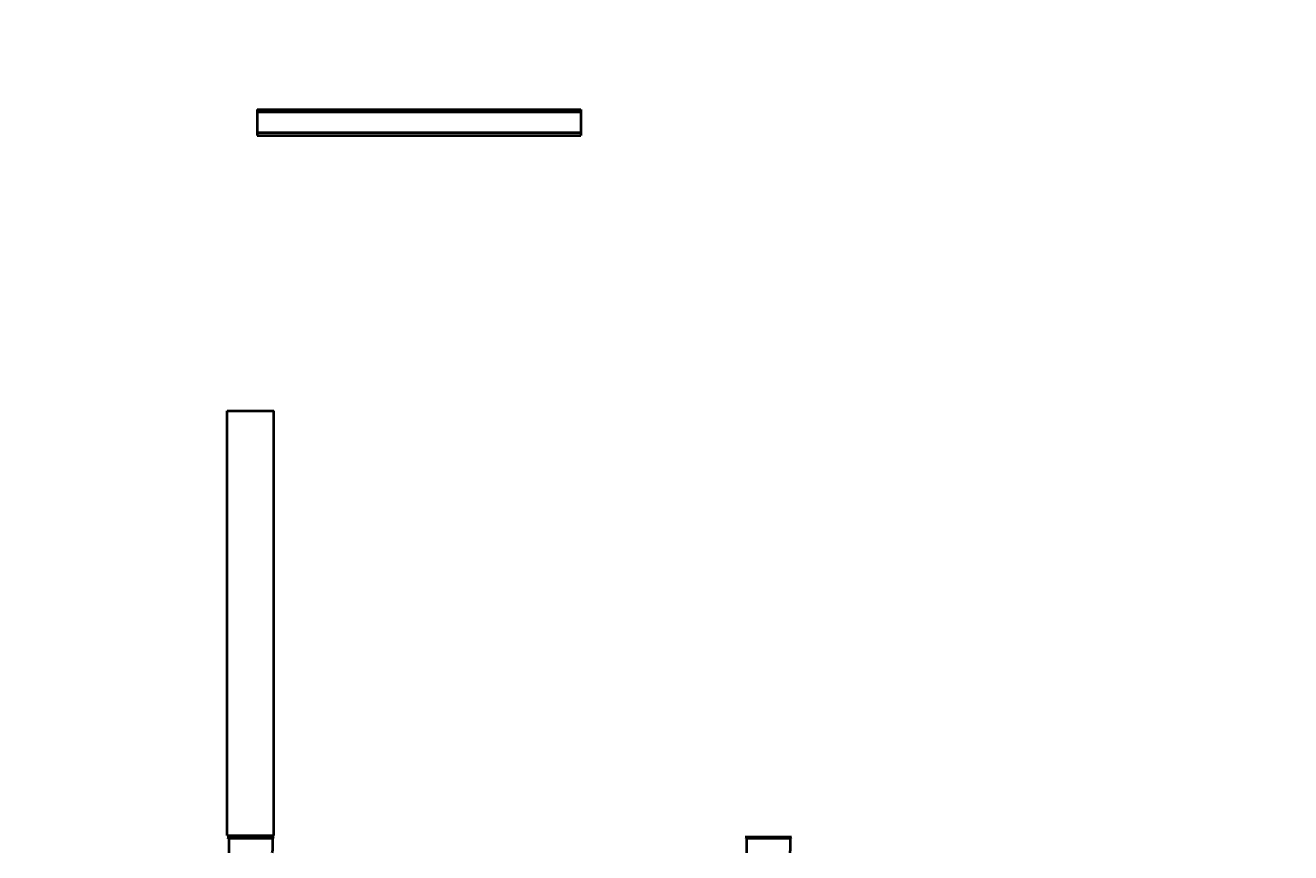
# Model space of a CAD drawing. Header units: millimetres. Extents: x -4428 to 4131, y -3615 to 4038.
# Tile 8 of 172: x -3139 to -2162, y -2674 to -2035. Entities that reach past the tile are written whole.
import ezdxf

# ---------------------------------------------------------------- set-up
doc = ezdxf.new("R2010")
doc.units = ezdxf.units.MM
doc.linetypes.add('K5LT_BASIC', pattern=[0])
doc.linetypes.add('K5LT_THIN', pattern=[0])
doc.layers.add('Системный слой', color=7, linetype='Continuous')
doc.styles.add('KDIMTEXTSTYLE', font='GOST_AU.SHX', dxfattribs={"width": 0.96, "oblique": 15, "height": 5})
doc.dimstyles.new('KDIMSTYLE (1.00)', dxfattribs={"dimtxt": 5, "dimasz": 1, "dimexe": 2, "dimexo": 0, "dimgap": 1, "dimtad": 1, "dimtxsty": 'KDIMTEXTSTYLE', "dimsah": 1, "dimcen": 0, "dimdle": 1, "dimadec": 0, "dimazin": 0, "dimtfac": 0.667, "dimtmove": 0, "dimatfit": 3, "dimfxl": 1, "dimtvp": 1, "dimtolj": 1, "dimtzin": 0, "dimarcsym": 0})

# ---------------------------------------------------------------- blocks, each defined once
blk = doc.blocks.new('KDIMARROW_01')
at = {"layer": 'Системный слой'}
blk.add_hatch(color=0, dxfattribs=at).paths.add_polyline_path([(-5, -0.66), (0, 0), (-5, 0.66), (-4.5, 0)])
at = {"layer": 'Системный слой', "color": 0, "linetype": 'K5LT_THIN', "lineweight": 20}
for p, q in [((-4.5, 0), (-5, 0.66)), ((-5, 0.66), (0, 0)), ((0, 0), (-5, -0.66)), ((-5, -0.66), (-4.5, 0)), ((0, 0), (-1, 0))]:
    blk.add_line(p, q, dxfattribs=at)
blk = doc.blocks.new('U15')
at = {"layer": 'Системный слой', "color": 150, "linetype": 'K5LT_BASIC', "lineweight": 40, "true_color": 0x0080ff}
for p, q in [((-2960.34, -2100.59), (-2960.34, -2102.59)), ((-2960.34, -2100.59), (-2710.34, -2100.59)), ((-2710.34, -2100.59), (-2710.34, -2102.59)), ((-2860.34, -2102.59), (-2960.34, -2102.59)), ((-2960.34, -2102.59), (-2960.34, -2118.59)), ((-2810.34, -2102.59), (-2860.34, -2102.59)), ((-2710.34, -2102.59), (-2810.34, -2102.59)), ((-2710.34, -2102.59), (-2710.34, -2118.59)), ((-2960.34, -2118.59), (-2960.34, -2120.59)), ((-2860.34, -2118.59), (-2960.34, -2118.59)), ((-2960.34, -2120.59), (-2710.34, -2120.59)), ((-2810.34, -2118.59), (-2860.34, -2118.59)), ((-2710.34, -2118.59), (-2810.34, -2118.59)), ((-2710.34, -2118.59), (-2710.34, -2120.59)), ((-2983.34, -2661.28), (-2983.34, -2333.14)), ((-2983.34, -2333.14), (-2947.34, -2333.14)), ((-2947.34, -2661.28), (-2947.34, -2333.14)), ((-2983.34, -2661.28), (-2979.34, -2663.59)), ((-2983.34, -2661.28), (-2947.34, -2661.28)), ((-2981.34, -2662.44), (-2983.34, -2662.44)), ((-2983.34, -2662.44), (-2981.34, -2663.59)), ((-2948.49, -2663.59), (-2982.19, -2663.59)), ((-2982.19, -2663.59), (-2982.19, -2673.09)), ((-2947.34, -2661.28), (-2951.34, -2663.59)), ((-2947.34, -2662.44), (-2949.34, -2663.59)), ((-2947.34, -2662.44), (-2949.34, -2662.44)), ((-2948.49, -2663.59), (-2948.49, -2663.59)), ((-2948.49, -2663.59), (-2948.49, -2673.09)), ((-2547.34, -2662.44), (-2583.34, -2662.44)), ((-2583.34, -2662.44), (-2581.34, -2663.59)), ((-2548.49, -2663.59), (-2582.19, -2663.59)), ((-2582.19, -2663.59), (-2582.19, -2673.09)), ((-2547.34, -2662.44), (-2549.34, -2663.59)), ((-2548.49, -2663.59), (-2548.49, -2663.59)), ((-2548.49, -2663.59), (-2548.49, -2673.09))]:
    blk.add_line(p, q, dxfattribs=at)
for centre, start, end in [((-2968.71, -2673.09), 180, 185.94686), ((-2961.97, -2673.09), 354.05314, 0), ((-2568.71, -2673.09), 180, 185.94686), ((-2561.97, -2673.09), 354.05314, 0)]:
    blk.add_arc(centre, 13.48, start, end, dxfattribs=at)

msp = doc.modelspace()

# ---------------------------------------------------------------- block references
at = {"layer": 'Системный слой'}
msp.add_blockref('U15', (0, 0), dxfattribs=at)

# ---------------------------------------------------------------- dimensions: what is measured, and where the dimension line sits
at = {"layer": 'Системный слой', "color": 7}
msp.add_linear_dim(base=(-4135.336, -3331.475), p1=(485.664, -2263.092), p2=(-4135.336, -1408.744), location=(-2079.336, -3331.475), text='\\H75.0;\\W0.965;\\Q15;\\H75.0;\\W0.965;\\Q15;\\Q15;4620', dimstyle='KDIMSTYLE (1.00)', override={"dimexo": 0, "dimblk1": 'KDIMARROW_01', "dimblk2": 'KDIMARROW_01', "dimse1": 0, "dimse2": 0, "dimclrt": 7, "dimtolj": 1}, dxfattribs=at).render()

doc.saveas('drawing.dxf')
